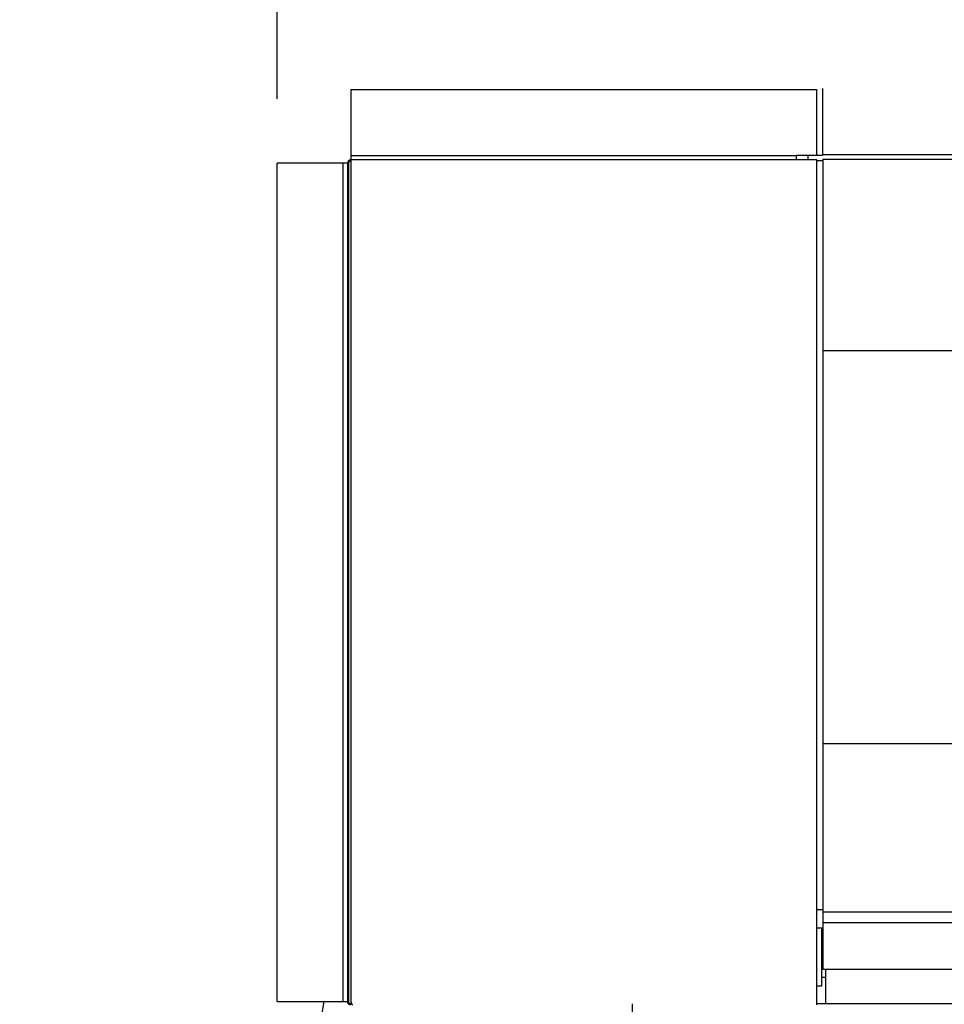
# Model space of a CAD drawing. Header units: inches. Extents: x 170 to 312, y 215 to 248.
# Tile 133 of 256: x 226.512 to 227.185, y 224.611 to 225.328. Entities that reach past the tile are written whole.
import ezdxf

# ---------------------------------------------------------------- set-up
doc = ezdxf.new("R2010")
doc.units = ezdxf.units.IN
doc.header["$LTSCALE"] = 0.25
doc.header["$MEASUREMENT"] = 0
doc.layers.add('ANNOTATIONS', color=1, linetype='Continuous')
doc.layers.add('MOTOR LH', color=7, linetype='Continuous')
doc.styles.add('ARIAL', font='arial.ttf', dxfattribs={"height": 0.09375})
doc.dimstyles.new('STANDARD$0', dxfattribs={"dimtxt": 0.09375, "dimasz": 0.09375, "dimexe": 0.03125, "dimexo": 0.046875, "dimgap": 0.09, "dimtad": 0, "dimtih": 1, "dimtoh": 1, "dimdec": 4, "dimzin": 0, "dimdsep": 46, "dimtxsty": 'ARIAL', "dimcen": 0.09, "dimadec": 0, "dimazin": 0, "dimtfac": 1, "dimtdec": 4, "dimtofl": 0, "dimtmove": 0, "dimatfit": 1, "dimfxl": 1, "dimtolj": 1, "dimtzin": 0, "dimarcsym": 0})

# ---------------------------------------------------------------- blocks, each defined once
blk = doc.blocks.new('*D157')
at = {"layer": 'ANNOTATIONS', "color": 0, "lineweight": -2, "transparency": 16777216}
for p, q in [((226.69978, 225.27072), (226.69978, 225.49176)), ((227.20572, 224.65856), (227.20572, 225.49176)), ((226.60603, 225.46051), (226.51228, 225.46051)), ((227.29947, 225.46051), (227.39322, 225.46051))]:
    blk.add_line(p, q, dxfattribs=at)
at = {"layer": 'ANNOTATIONS', "color": 0, "transparency": 16777216}
for points in [[(226.60603, 225.47613), (226.60603, 225.44488), (226.69978, 225.46051)], [(227.29947, 225.47613), (227.29947, 225.44488), (227.20572, 225.46051)]]:
    blk.add_solid(points, dxfattribs=at)
at = {"layer": 'defpoints', "color": 0, "transparency": 16777216}
for p in [(226.69978, 225.46051), (226.69978, 225.22384), (227.20572, 224.61169)]:
    blk.add_point(p, dxfattribs=at)
at = {"layer": 'ANNOTATIONS', "color": 0, "transparency": 16777216, "insert": (226.95275, 225.46051), "char_height": 0.09375, "attachment_point": 5, "style": 'ARIAL'}
blk.add_mtext('\\A1;1\'-6"', dxfattribs=at)

msp = doc.modelspace()

# ---------------------------------------------------------------- linework, layer by layer
at = {"layer": 'MOTOR LH'}
for p, q in [((226.75344, 225.27751), (226.75344, 224.61339)), ((227.09277, 225.22981), (227.09277, 225.27751)), ((227.09704, 225.22981), (227.09704, 225.27829)), ((226.75344, 225.22956), (227.07784, 225.22956)), ((227.07784, 225.22635), (227.07784, 225.22981)), ((227.07784, 225.22981), (227.09704, 225.22981)), ((227.08636, 225.22635), (227.08636, 225.22981)), ((227.09704, 225.23034), (231.43668, 225.23034)), ((226.75093, 225.22384), (226.69978, 225.22384)), ((226.74773, 224.61339), (226.74773, 225.22384)), ((226.75093, 225.22384), (226.75093, 224.61339)), ((226.75174, 225.22384), (226.75174, 224.61339)), ((227.09277, 225.22635), (226.75344, 225.22635)), ((227.09277, 224.61088), (227.09277, 225.22635)), ((227.09704, 225.22555), (227.09277, 225.22555)), ((227.09704, 225.22688), (227.09704, 224.63674)), ((227.09704, 225.22688), (231.43668, 225.22688)), ((227.09704, 225.08749), (231.43668, 225.08749)), ((227.09704, 224.80124), (231.43668, 224.80124)), ((227.09704, 224.68019), (227.09277, 224.68019)), ((227.09704, 224.67856), (231.43668, 224.67856)), ((227.09618, 224.62447), (227.09618, 224.6671)), ((227.09618, 224.66043), (227.09704, 224.66043)), ((227.09618, 224.65479), (227.09704, 224.65479)), ((227.09618, 224.64015), (227.09704, 224.64015)), ((227.09915, 224.61169), (227.09915, 224.63674)), ((227.09618, 224.63115), (227.09915, 224.63115)), ((226.69978, 224.61339), (226.75174, 224.61339)), ((226.73382, 224.61339), (226.73103, 224.59759)), ((226.75344, 224.61088), (226.75344, 224.61169)), ((226.75403, 224.61169), (226.75344, 224.61169)), ((226.95847, 220.41698), (226.95847, 224.61169)), ((227.20572, 224.61169), (227.09277, 224.61169))]:
    msp.add_line(p, q, dxfattribs=at)
for radius in [0.00251, 0.00171]:
    msp.add_arc((226.75344, 225.22384), radius, 90, 180, dxfattribs=at)
for points in [[(226.75344, 225.27751), (227.09277, 225.27751)], [(226.69978, 224.61339), (226.69978, 225.22384)], [(227.09704, 224.67098), (231.43668, 224.67098)], [(227.09277, 224.6671), (227.09618, 224.6671)], [(231.43668, 224.63674), (227.09704, 224.63674)], [(227.09618, 224.62447), (227.09277, 224.62447)]]:
    msp.add_open_spline(points, degree=1, dxfattribs=at)
for points, knots in [([(226.75344, 224.61088), (226.75318, 224.61091), (226.75262, 224.61096), (226.75186, 224.61138), (226.75126, 224.61205), (226.75097, 224.61277), (226.75094, 224.61323), (226.75093, 224.61339)], [0, 0, 0, 0, 0.199954, 0.424458, 0.649004, 0.873555, 1, 1, 1, 1]), ([(226.75344, 224.61169), (226.75323, 224.61171), (226.75281, 224.61175), (226.75227, 224.61211), (226.75188, 224.61262), (226.75175, 224.61308), (226.75174, 224.61334), (226.75174, 224.61339)], [0, 0, 0, 0, 0.235521, 0.47118, 0.706789, 0.942427, 1, 1, 1, 1]), ([(226.75344, 224.61339), (226.75353, 224.61313), (226.7537, 224.61257), (226.75396, 224.61181), (226.75423, 224.61121), (226.75446, 224.61092), (226.7546, 224.61089), (226.75465, 224.61088)], [0, 0, 0, 0, 0.199917, 0.424417, 0.64897, 0.873486, 1, 1, 1, 1])]:
    msp.add_open_spline(points, degree=3, knots=knots, dxfattribs=at)

# ---------------------------------------------------------------- dimensions: what is measured, and where the dimension line sits
at = {"layer": 'ANNOTATIONS'}
dim = msp.add_linear_dim(base=(226.69978, 225.46051), p1=(227.20572, 224.61169), p2=(226.69978, 225.22384), angle=180, text='1\'-6"', dimstyle='STANDARD$0', dxfattribs=at)
dim.commit()
dim.dimension.update_dxf_attribs({"geometry": '*D157', "text_midpoint": (226.95275, 225.46051), "dimtype": 160})

doc.saveas('drawing.dxf')
